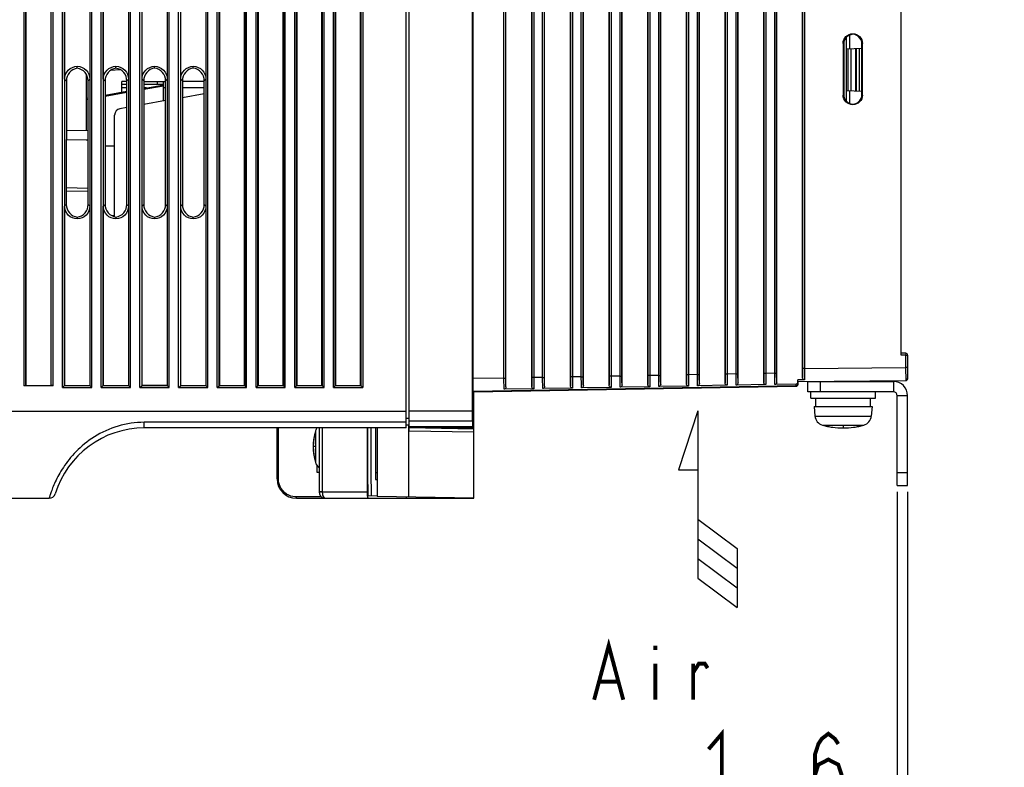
# Model space of a CAD drawing. Extents: x 30 to 410, y 34 to 287.
# Tile 32 of 66: x 150 to 201, y 122 to 161. Entities that reach past the tile are written whole.
import ezdxf

# ---------------------------------------------------------------- set-up
doc = ezdxf.new("R2010")
doc.units = 0
doc.header["$LTSCALE"] = 23.1
doc.layers.get('0').update_dxf_attribs({"linetype": 'CONTINUOUS'})
for name, color, linetype in [('ALL_AXIS', 7, 'CONTINUOUS'), ('ALL_CURVE', 7, 'CONTINUOUS'), ('ALL_DIM', 7, 'CONTINUOUS'), ('ALL_FEATURES', 7, 'CONTINUOUS'), ('ALL_NOTE', 7, 'CONTINUOUS')]:
    doc.layers.add(name, color=color, linetype=linetype)
doc.dimstyles.get("Standard").update_dxf_attribs({"dimtxt": 2.5, "dimasz": 2.5, "dimexe": 1.25, "dimexo": 0.625, "dimtad": 1, "dimcen": 2.5, "dimazin": 3, "dimtfac": 1, "dimtmove": 0, "dimatfit": 3})

# ---------------------------------------------------------------- blocks, each defined once
blk = doc.blocks.new('_OPEN')
at = {"color": 0, "linetype": 'BYBLOCK'}
for p, q in [((0, 0), (-1, 0.25)), ((-1, -0.25), (0, 0)), ((-1, 0), (0, 0))]:
    blk.add_line(p, q, dxfattribs=at)
blk = doc.blocks.new('*D2')
at = {"layer": 'ALL_DIM', "color": 2, "linetype": 'CONTINUOUS'}
for p, q in [((128.846, 175.565), (128.846, 112.379)), ((195.946, 136.571), (195.946, 112.379)), ((128.846, 113.379), (162.396, 113.379)), ((195.946, 113.379), (162.396, 113.379))]:
    blk.add_line(p, q, dxfattribs=at)
at = {"layer": 'ALL_DIM', "color": 2, "linetype": 'CONTINUOUS', "xscale": 2, "yscale": 2, "zscale": 2, "rotation": 180}
blk.add_blockref('_OPEN', (128.846, 113.379), dxfattribs=at)
at = {"layer": 'ALL_DIM', "color": 2, "linetype": 'CONTINUOUS', "xscale": 2, "yscale": 2, "zscale": 2}
blk.add_blockref('_OPEN', (195.946, 113.379), dxfattribs=at)
blk = doc.blocks.new('*D5')
at = {"layer": 'ALL_DIM', "color": 2, "linetype": 'CONTINUOUS'}
for p, q in [((195.413, 136.571), (195.413, 119.072)), ((195.946, 136.571), (195.946, 119.072)), ((195.413, 120.072), (184.967, 120.072)), ((184.967, 120.072), (195.68, 120.072)), ((200.946, 120.072), (195.68, 120.072)), ((195.946, 120.072), (200.946, 120.072))]:
    blk.add_line(p, q, dxfattribs=at)
at = {"layer": 'ALL_DIM', "color": 2, "linetype": 'CONTINUOUS', "xscale": 2, "yscale": 2, "zscale": 2}
blk.add_blockref('_OPEN', (195.413, 120.072), dxfattribs=at)
at = {"layer": 'ALL_DIM', "color": 2, "linetype": 'CONTINUOUS', "xscale": 2, "yscale": 2, "zscale": 2, "rotation": 180}
blk.add_blockref('_OPEN', (195.946, 120.072), dxfattribs=at)
blk = doc.blocks.new('ARROW_AIR_BL0', base_point=(185.616, 135.67))
at = {"color": 7, "linetype": 'CONTINUOUS'}
for p, q in [((185.108, 140.75), (184.092, 137.702)), ((185.108, 140.75), (185.108, 132.114)), ((184.092, 137.702), (185.108, 137.702)), ((185.108, 135.162), (187.14, 133.638)), ((185.108, 134.146), (187.14, 132.622)), ((187.14, 133.638), (187.14, 130.59)), ((185.108, 133.13), (187.14, 131.606)), ((185.108, 132.114), (187.14, 130.59))]:
    blk.add_line(p, q, dxfattribs=at)

msp = doc.modelspace()

# ---------------------------------------------------------------- linework, layer by layer
at = {"layer": 'ALL_AXIS', "color": 7, "linetype": 'CONTINUOUS'}
for p, q in [((191.866, 142.285), (191.866, 142.271)), ((193.36, 142.298), (193.36, 142.271)), ((190.946, 141.404), (190.946, 141.738)), ((194.28, 141.404), (194.28, 141.738)), ((190.947, 141.404), (194.279, 141.404)), ((191.196, 140.971), (191.196, 141.404)), ((194.03, 140.971), (194.03, 141.404)), ((191.113, 140.971), (194.113, 140.971)), ((191.113, 140.971), (191.156, 140.484)), ((194.113, 140.971), (194.07, 140.484)), ((168.513, 139.871), (168.513, 136.325)), ((165.413, 137.571), (165.413, 137.925)), ((165.513, 137.571), (165.413, 137.571))]:
    msp.add_line(p, q, dxfattribs=at)
at = {"layer": 'ALL_AXIS', "color": 9, "linetype": 'CONTINUOUS'}
for p, q in [((147.146, 140.738), (170.013, 140.738)), ((191.156, 140.484), (194.07, 140.484)), ((191.545, 140.016), (193.682, 140.016)), ((165.328, 139.725), (165.328, 138.083))]:
    msp.add_line(p, q, dxfattribs=at)
at = {"layer": 'ALL_AXIS', "color": 7, "linetype": 'CONTINUOUS'}
for centre, radius, start, end in [((191.687, 140.53), 0.533, 185, 254.506), ((192.613, 143.871), 4, 254.506, 285.494), ((193.539, 140.53), 0.533, 285.494, 355), ((168.213, 138.904), 3, 164.1191, 195.8809), ((165.744, 139.607), 0.433, 142.2652, 164.1191), ((165.744, 138.202), 0.433, 195.8809, 237.196)]:
    msp.add_arc(centre, radius, start, end, dxfattribs=at)
at = {"layer": 'ALL_CURVE', "color": 40, "linetype": 'CONTINUOUS'}
for p, q in [((192.613, 139.955), (192.613, 139.871)), ((165.296, 138.904), (165.213, 138.904))]:
    msp.add_line(p, q, dxfattribs=at)
for centre, radius, start, end in [((168.213, 138.904), 3, 166.5066, 193.4934), ((192.613, 143.871), 4, 258.2193, 281.7807)]:
    msp.add_arc(centre, radius, start, end, dxfattribs=at)
at = {"layer": 'ALL_DIM', "color": 2, "linetype": 'CONTINUOUS', "const_width": 0.2}
for points in [[(185.655, 123.272), (186.343, 124.072), (186.343, 120.872)], [(191.159, 121.939), (191.331, 122.472), (191.847, 122.739), (192.363, 122.472), (192.535, 121.939), (192.363, 121.406), (192.191, 121.139), (191.847, 120.872), (191.503, 121.139), (191.331, 121.406), (191.159, 121.939), (191.159, 123.006), (191.331, 123.539), (191.503, 123.806), (191.847, 124.072), (192.191, 123.806), (192.363, 123.539)]]:
    msp.add_lwpolyline(points, dxfattribs=at)
at = {"layer": 'ALL_FEATURES', "color": 7, "linetype": 'CONTINUOUS'}
for p, q in [((173.455, 140.738), (173.455, 235.571)), ((167.665, 142.069), (167.665, 230.79)), ((175.18, 141.99), (175.18, 230.197)), ((176.513, 142.016), (176.513, 230.197)), ((177.18, 142.025), (177.18, 230.197)), ((173.484, 142.421), (173.484, 229.737)), ((187.18, 142.199), (187.18, 228.862)), ((181.18, 142.094), (181.18, 228.09)), ((186.513, 142.191), (186.513, 228.09)), ((178.513, 142.051), (178.513, 227.077)), ((188.513, 142.226), (188.513, 227.077)), ((189.18, 142.234), (189.18, 227.077)), ((182.513, 142.121), (182.513, 226.977)), ((183.18, 142.129), (183.18, 226.839)), ((184.513, 142.156), (184.513, 226.839)), ((185.18, 142.164), (185.18, 226.977)), ((190.513, 142.481), (190.513, 226.365)), ((195.613, 143.638), (195.613, 224.992)), ((179.18, 142.059), (179.18, 198.304)), ((180.513, 142.086), (180.513, 198.304)), ((150.361, 142.069), (150.361, 194.69)), ((151.665, 142.069), (151.665, 193.419)), ((160.361, 193.419), (160.361, 142.069)), ((161.665, 142.069), (161.665, 193.419)), ((162.361, 193.419), (162.361, 142.069)), ((163.665, 142.069), (163.665, 193.419)), ((164.361, 193.419), (164.361, 142.069)), ((165.665, 142.069), (165.665, 193.419)), ((166.361, 193.419), (166.361, 142.069)), ((170.013, 139.871), (170.013, 163.14)), ((170.18, 139.704), (170.18, 163.023)), ((152.361, 157.892), (152.361, 162.666)), ((153.665, 162.666), (153.665, 157.892)), ((154.361, 157.892), (154.361, 162.666)), ((155.665, 162.666), (155.665, 157.892)), ((156.361, 157.892), (156.361, 162.666)), ((157.665, 162.666), (157.665, 157.892)), ((158.361, 157.892), (158.361, 162.666)), ((159.665, 162.666), (159.665, 157.892)), ((192.78, 156.759), (192.78, 160.049)), ((193.113, 160.238), (193.113, 160.237)), ((193.113, 160.208), (193.113, 160.237)), ((192.613, 159.738), (192.613, 157.071)), ((192.642, 159.709), (192.642, 157.1)), ((192.78, 159.45), (193.585, 159.492)), ((193.28, 159.476), (193.28, 157.265)), ((193.446, 159.485), (193.446, 157.257)), ((193.585, 157.099), (193.585, 159.71)), ((193.613, 157.071), (193.613, 159.738)), ((153.013, 158.457), (153.013, 158.556)), ((154.743, 158.351), (155.211, 158.395)), ((155.013, 158.459), (155.013, 158.556)), ((157.013, 158.462), (157.013, 158.556)), ((159.013, 158.464), (159.013, 158.556)), ((153.48, 158.143), (153.48, 155.238)), ((152.453, 157.8), (152.453, 154.769)), ((153.574, 154.75), (153.574, 157.802)), ((154.451, 157.802), (154.451, 151.423)), ((155.313, 157.217), (155.313, 157.778)), ((155.577, 157.611), (155.313, 157.611)), ((155.577, 151.421), (155.577, 157.804)), ((156.449, 157.805), (156.449, 151.421)), ((157.48, 157.611), (156.449, 157.611)), ((156.449, 157.417), (157.482, 157.599)), ((157.579, 151.419), (157.579, 157.806)), ((158.446, 157.807), (158.446, 151.418)), ((159.581, 151.417), (159.581, 157.808)), ((153.574, 156.911), (153.48, 156.894)), ((154.451, 157.065), (155.577, 157.264)), ((159.581, 157.135), (158.446, 156.935)), ((193.585, 157.249), (192.78, 157.292)), ((155.577, 156.429), (155.222, 156.366)), ((157.579, 156.782), (156.449, 156.583)), ((193.113, 156.6), (193.113, 156.571)), ((193.113, 156.571), (193.113, 156.571)), ((154.946, 150.782), (154.946, 156.038)), ((152.445, 154.77), (153.578, 154.75)), ((152.445, 154.77), (152.445, 151.417)), ((152.453, 155.255), (153.574, 155.236)), ((153.48, 154.752), (153.48, 154.738)), ((153.577, 154.736), (153.48, 154.738)), ((153.578, 151.421), (153.578, 154.75)), ((154.946, 154.431), (154.451, 154.431)), ((153.578, 152.083), (152.445, 152.103)), ((152.361, 142.069), (152.361, 151.333)), ((153.665, 151.333), (153.665, 142.069)), ((154.361, 142.069), (154.361, 151.333)), ((155.665, 151.333), (155.665, 142.069)), ((156.361, 142.069), (156.361, 151.333)), ((157.665, 151.333), (157.665, 142.069)), ((158.361, 142.069), (158.361, 151.333)), ((159.665, 151.333), (159.665, 142.069)), ((153.013, 150.762), (153.013, 150.669)), ((154.946, 150.831), (154.816, 150.831)), ((155.013, 150.766), (155.013, 150.669)), ((157.013, 150.763), (157.013, 150.669)), ((159.013, 150.669), (159.013, 150.761)), ((195.848, 143.733), (195.613, 143.738)), ((195.946, 143.633), (195.946, 142.419)), ((151.771, 142.054), (150.255, 142.054)), ((150.354, 142.062), (150.361, 142.069)), ((150.361, 142.069), (151.665, 142.069)), ((151.672, 142.062), (151.665, 142.069)), ((152.255, 141.963), (152.361, 142.069)), ((152.361, 142.069), (153.665, 142.069)), ((153.771, 141.963), (153.665, 142.069)), ((154.255, 141.963), (154.361, 142.069)), ((154.361, 142.069), (155.665, 142.069)), ((155.771, 141.963), (155.665, 142.069)), ((156.255, 141.963), (156.361, 142.069)), ((157.665, 142.069), (156.361, 142.069)), ((157.771, 141.963), (157.665, 142.069)), ((158.255, 141.963), (158.361, 142.069)), ((158.361, 142.069), (159.665, 142.069)), ((159.771, 141.963), (159.665, 142.069)), ((160.255, 141.963), (160.361, 142.069)), ((160.361, 142.069), (161.665, 142.069)), ((161.771, 141.963), (161.665, 142.069)), ((162.255, 141.963), (162.361, 142.069)), ((162.361, 142.069), (163.665, 142.069)), ((163.771, 141.963), (163.665, 142.069)), ((164.255, 141.963), (164.361, 142.069)), ((164.361, 142.069), (165.665, 142.069)), ((165.771, 141.963), (165.665, 142.069)), ((166.255, 141.963), (166.361, 142.069)), ((166.361, 142.069), (167.665, 142.069)), ((167.771, 141.963), (167.665, 142.069)), ((186.614, 142.073), (185.082, 142.046)), ((188.614, 142.108), (187.082, 142.081)), ((190.176, 142.135), (189.082, 142.116)), ((190.613, 142.363), (190.274, 142.36)), ((190.274, 142.253), (190.274, 142.36)), ((190.28, 142.271), (195.847, 142.319)), ((190.28, 142.271), (190.28, 142.271)), ((190.28, 142.128), (190.28, 142.271)), ((190.78, 141.738), (190.78, 142.271)), ((191.446, 141.738), (191.446, 142.271)), ((173.513, 141.738), (173.495, 141.755)), ((173.513, 141.738), (190.181, 142.028)), ((173.513, 136.238), (173.513, 141.738)), ((176.614, 141.899), (175.082, 141.872)), ((178.614, 141.933), (177.082, 141.907)), ((180.614, 141.968), (179.082, 141.942)), ((182.614, 142.003), (181.082, 141.977)), ((184.614, 142.038), (183.082, 142.011)), ((195.213, 141.738), (190.78, 141.738)), ((195.413, 136.904), (195.413, 141.538)), ((170.013, 140.038), (170.18, 140.04)), ((170.013, 139.871), (156.48, 139.871)), ((163.346, 137.238), (163.346, 139.871)), ((165.513, 139.871), (165.513, 136.571)), ((168.427, 139.871), (168.427, 137.201)), ((173.513, 139.871), (170.18, 139.871)), ((173.513, 139.813), (170.18, 139.871)), ((173.513, 139.871), (173.461, 139.923)), ((168.513, 137.545), (168.427, 137.547)), ((195.413, 137.571), (195.946, 137.571)), ((168.427, 137.201), (168.513, 137.2)), ((195.413, 136.904), (195.946, 136.904)), ((146.613, 136.238), (151.56, 136.238)), ((164.346, 136.238), (173.513, 136.238)), ((168.036, 136.37), (168.513, 136.378)), ((173.513, 136.238), (168.513, 136.325)), ((170.013, 136.299), (170.013, 136.238))]:
    msp.add_line(p, q, dxfattribs=at)
at = {"layer": 'ALL_FEATURES', "color": 9, "linetype": 'CONTINUOUS'}
for p, q in [((150.255, 230.804), (150.255, 142.054)), ((150.354, 230.796), (150.354, 142.062)), ((167.672, 230.796), (167.672, 142.062)), ((167.771, 230.896), (167.771, 141.963)), ((175.076, 142.449), (175.076, 229.737)), ((175.176, 142.449), (175.176, 229.737)), ((176.517, 229.737), (176.517, 142.476)), ((176.617, 229.737), (176.617, 142.476)), ((177.076, 142.484), (177.076, 229.737)), ((177.176, 142.484), (177.176, 229.737)), ((187.076, 142.659), (187.076, 228.075)), ((187.176, 142.659), (187.176, 228.075)), ((178.517, 227.073), (178.517, 142.511)), ((178.617, 227.071), (178.617, 142.511)), ((181.076, 142.554), (181.076, 227.523)), ((181.176, 142.554), (181.176, 227.523)), ((186.517, 227.523), (186.517, 142.651)), ((186.617, 227.523), (186.617, 142.651)), ((188.517, 227.073), (188.517, 142.686)), ((188.617, 227.071), (188.617, 142.686)), ((189.076, 142.694), (189.076, 227.071)), ((189.176, 142.694), (189.176, 227.073)), ((182.517, 226.572), (182.517, 142.581)), ((182.617, 226.572), (182.617, 142.581)), ((185.076, 142.624), (185.076, 226.572)), ((185.176, 142.624), (185.176, 226.572)), ((183.076, 142.589), (183.076, 226.451)), ((183.176, 142.589), (183.176, 226.451)), ((184.517, 226.451), (184.517, 142.616)), ((184.617, 226.451), (184.617, 142.616)), ((190.517, 226.361), (190.517, 142.941)), ((190.617, 226.359), (190.617, 142.941)), ((179.076, 142.519), (179.076, 198.308)), ((179.176, 142.519), (179.176, 198.308)), ((180.517, 198.308), (180.517, 142.546)), ((180.617, 198.308), (180.617, 142.546)), ((151.771, 142.054), (151.771, 193.512)), ((152.255, 141.963), (152.255, 193.512)), ((153.771, 141.963), (153.771, 193.512)), ((154.255, 141.963), (154.255, 193.512)), ((155.771, 141.963), (155.771, 193.512)), ((156.255, 141.963), (156.255, 193.512)), ((157.771, 141.963), (157.771, 193.512)), ((158.255, 141.963), (158.255, 193.512)), ((159.771, 141.963), (159.771, 193.512)), ((160.255, 141.963), (160.255, 193.512)), ((161.771, 141.963), (161.771, 193.512)), ((162.255, 141.963), (162.255, 193.512)), ((163.771, 141.963), (163.771, 193.512)), ((164.255, 141.963), (164.255, 193.512)), ((165.771, 141.963), (165.771, 193.512)), ((166.255, 141.963), (166.255, 193.512)), ((151.672, 142.062), (151.672, 193.413)), ((152.354, 193.413), (152.354, 142.062)), ((153.672, 142.062), (153.672, 193.413)), ((154.354, 193.413), (154.354, 142.062)), ((155.672, 142.062), (155.672, 193.413)), ((156.354, 193.413), (156.354, 142.062)), ((157.672, 142.062), (157.672, 193.413)), ((158.354, 193.413), (158.354, 142.062)), ((159.672, 142.062), (159.672, 193.413)), ((160.354, 142.062), (160.354, 193.413)), ((161.672, 193.413), (161.672, 142.062)), ((162.354, 142.062), (162.354, 193.413)), ((163.672, 193.413), (163.672, 142.062)), ((164.354, 142.062), (164.354, 193.413)), ((165.672, 193.413), (165.672, 142.062)), ((166.354, 142.062), (166.354, 193.413)), ((192.938, 160.163), (192.938, 159.458)), ((192.613, 159.738), (192.642, 159.709)), ((192.877, 157.286), (192.877, 159.455)), ((193.015, 159.463), (193.015, 157.279)), ((193.245, 159.475), (193.245, 157.267)), ((193.613, 159.738), (193.585, 159.71)), ((152.361, 157.892), (152.453, 157.8)), ((153.665, 157.892), (153.574, 157.802)), ((154.361, 157.892), (154.451, 157.802)), ((155.665, 157.892), (155.577, 157.804)), ((156.361, 157.892), (156.449, 157.805)), ((157.665, 157.892), (157.579, 157.806)), ((158.361, 157.892), (158.446, 157.807)), ((159.665, 157.892), (159.581, 157.808)), ((155.577, 157.444), (155.313, 157.444)), ((157.48, 157.532), (156.449, 157.35)), ((156.601, 157.444), (156.449, 157.444)), ((157.146, 157.778), (157.146, 157.611)), ((157.579, 157.444), (157.48, 157.444)), ((159.581, 157.444), (158.446, 157.444)), ((153.574, 156.843), (153.48, 156.826)), ((155.577, 157.196), (154.451, 156.997)), ((192.613, 157.071), (192.642, 157.1)), ((192.938, 157.283), (192.938, 156.646)), ((193.613, 157.071), (193.585, 157.099)), ((153.578, 152.25), (152.445, 152.27)), ((152.361, 151.333), (152.445, 151.417)), ((153.665, 151.333), (153.578, 151.421)), ((154.361, 151.333), (154.451, 151.423)), ((155.665, 151.333), (155.577, 151.421)), ((156.361, 151.333), (156.449, 151.421)), ((157.665, 151.333), (157.579, 151.419)), ((158.361, 151.333), (158.446, 151.418)), ((159.665, 151.333), (159.581, 151.417)), ((195.846, 143.633), (195.613, 143.638)), ((195.848, 143.733), (195.846, 143.633)), ((195.846, 143.633), (195.946, 143.633)), ((195.846, 143.633), (195.846, 142.986)), ((181.076, 142.554), (180.617, 142.546)), ((181.076, 142.554), (181.176, 142.554)), ((182.617, 142.581), (182.517, 142.581)), ((183.076, 142.589), (182.617, 142.581)), ((183.076, 142.589), (183.176, 142.589)), ((184.617, 142.616), (184.517, 142.616)), ((185.076, 142.624), (184.617, 142.616)), ((185.076, 142.624), (185.176, 142.624)), ((186.617, 142.651), (186.517, 142.651)), ((187.076, 142.659), (186.617, 142.651)), ((187.076, 142.659), (187.176, 142.659)), ((188.617, 142.686), (188.517, 142.686)), ((189.076, 142.694), (188.617, 142.686)), ((189.076, 142.694), (189.176, 142.694)), ((190.617, 142.941), (190.517, 142.941)), ((190.617, 142.941), (195.846, 142.986)), ((195.946, 142.986), (195.846, 142.986)), ((195.846, 142.986), (195.847, 142.319)), ((152.354, 142.062), (153.672, 142.062)), ((154.354, 142.062), (155.672, 142.062)), ((156.354, 142.062), (157.672, 142.062)), ((158.354, 142.062), (159.672, 142.062)), ((160.354, 142.062), (161.672, 142.062)), ((162.354, 142.062), (163.672, 142.062)), ((164.354, 142.062), (165.672, 142.062)), ((166.354, 142.062), (167.672, 142.062)), ((175.076, 142.449), (173.484, 142.421)), ((190.181, 142.046), (173.495, 141.755)), ((175.076, 142.449), (175.176, 142.449)), ((176.617, 142.476), (176.517, 142.476)), ((177.076, 142.484), (176.617, 142.476)), ((177.076, 142.484), (177.176, 142.484)), ((178.617, 142.511), (178.517, 142.511)), ((179.076, 142.519), (178.617, 142.511)), ((179.076, 142.519), (179.176, 142.519)), ((180.617, 142.546), (180.517, 142.546)), ((190.181, 142.046), (190.181, 142.046)), ((190.181, 142.028), (190.181, 142.046)), ((190.275, 142.116), (190.28, 142.146)), ((190.28, 142.271), (195.847, 142.32)), ((190.28, 142.146), (190.28, 142.146)), ((190.28, 142.146), (190.28, 142.146)), ((195.213, 142.271), (195.213, 141.738)), ((152.255, 141.963), (153.771, 141.963)), ((154.255, 141.963), (155.771, 141.963)), ((156.255, 141.963), (157.771, 141.963)), ((158.255, 141.963), (159.771, 141.963)), ((160.255, 141.963), (161.771, 141.963)), ((162.255, 141.963), (163.771, 141.963)), ((164.255, 141.963), (165.771, 141.963)), ((166.255, 141.963), (167.771, 141.963)), ((195.946, 141.538), (195.413, 141.538)), ((173.455, 140.738), (170.18, 140.738)), ((170.013, 140.162), (156.48, 140.162)), ((156.48, 139.871), (156.48, 140.162)), ((170.013, 140.371), (170.18, 140.374)), ((170.151, 136.296), (170.151, 140.04)), ((173.455, 140.218), (170.18, 140.218)), ((163.412, 137.238), (163.412, 139.871)), ((165.68, 139.871), (165.68, 136.562)), ((173.461, 139.923), (170.18, 139.923)), ((173.513, 139.646), (170.18, 139.704)), ((163.346, 137.238), (163.412, 137.238)), ((168.02, 136.553), (165.68, 136.553)), ((165.648, 136.304), (164.345, 136.304))]:
    msp.add_line(p, q, dxfattribs=at)
at = {"layer": 'ALL_FEATURES', "color": 3, "linetype": 'CONTINUOUS'}
for p, q in [((155.577, 157.778), (155.313, 157.778)), ((156.449, 157.778), (157.579, 157.778)), ((157.48, 156.764), (157.48, 157.778)), ((159.581, 157.778), (158.446, 157.778)), ((190.78, 142.271), (195.213, 142.271)), ((195.946, 136.904), (195.946, 141.538))]:
    msp.add_line(p, q, dxfattribs=at)
at = {"layer": 'ALL_FEATURES', "color": 7, "linetype": 'CONTINUOUS'}
for points in [[(192.613, 159.738), (192.623, 159.835), (192.651, 159.929), (192.697, 160.015), (192.759, 160.091), (192.835, 160.153), (192.922, 160.2), (193.015, 160.228), (193.113, 160.238)], [(193.113, 160.208), (193.007, 160.19), (192.907, 160.15), (192.818, 160.09), (192.743, 160.011), (192.688, 159.918), (192.654, 159.816), (192.642, 159.709)], [(193.113, 160.238), (193.211, 160.228), (193.305, 160.2), (193.391, 160.153), (193.467, 160.091), (193.529, 160.015), (193.575, 159.929), (193.603, 159.835), (193.613, 159.738)], [(193.585, 159.71), (193.573, 159.817), (193.539, 159.919), (193.483, 160.012), (193.409, 160.09), (193.32, 160.151), (193.22, 160.191), (193.113, 160.208)], [(152.361, 157.892), (152.373, 158.021), (152.41, 158.144), (152.47, 158.258), (152.551, 158.358), (152.65, 158.44), (152.762, 158.502), (152.885, 158.541), (153.013, 158.556)], [(153.013, 158.457), (152.899, 158.429), (152.792, 158.381), (152.696, 158.315), (152.612, 158.233), (152.544, 158.137), (152.494, 158.031), (152.463, 157.918), (152.453, 157.8)], [(153.013, 158.556), (153.141, 158.541), (153.264, 158.502), (153.377, 158.44), (153.475, 158.358), (153.556, 158.258), (153.616, 158.144), (153.653, 158.021), (153.665, 157.892)], [(153.574, 157.802), (153.564, 157.919), (153.533, 158.032), (153.483, 158.138), (153.415, 158.233), (153.331, 158.315), (153.235, 158.381), (153.127, 158.429), (153.013, 158.457)], [(154.361, 157.892), (154.373, 158.021), (154.41, 158.144), (154.47, 158.258), (154.551, 158.358), (154.65, 158.44), (154.762, 158.502), (154.885, 158.541), (155.013, 158.556)], [(155.013, 158.459), (154.899, 158.431), (154.792, 158.384), (154.695, 158.318), (154.611, 158.236), (154.542, 158.14), (154.492, 158.034), (154.461, 157.92), (154.451, 157.802)], [(155.013, 158.556), (155.141, 158.541), (155.264, 158.502), (155.377, 158.44), (155.475, 158.358), (155.556, 158.258), (155.616, 158.144), (155.653, 158.021), (155.665, 157.892)], [(155.577, 157.804), (155.566, 157.921), (155.535, 158.035), (155.485, 158.141), (155.417, 158.236), (155.332, 158.318), (155.235, 158.384), (155.128, 158.432), (155.013, 158.459)], [(156.361, 157.892), (156.373, 158.021), (156.41, 158.144), (156.47, 158.258), (156.551, 158.358), (156.65, 158.44), (156.762, 158.502), (156.885, 158.541), (157.013, 158.556)], [(157.013, 158.462), (156.899, 158.434), (156.791, 158.387), (156.694, 158.321), (156.609, 158.239), (156.541, 158.143), (156.49, 158.037), (156.459, 157.923), (156.449, 157.805)], [(157.013, 158.556), (157.141, 158.541), (157.264, 158.502), (157.377, 158.44), (157.475, 158.358), (157.556, 158.258), (157.616, 158.144), (157.653, 158.021), (157.665, 157.892)], [(157.579, 157.806), (157.568, 157.924), (157.537, 158.038), (157.487, 158.144), (157.418, 158.239), (157.334, 158.321), (157.236, 158.387), (157.128, 158.434), (157.013, 158.462)], [(158.361, 157.892), (158.373, 158.021), (158.41, 158.144), (158.47, 158.258), (158.551, 158.358), (158.65, 158.44), (158.762, 158.502), (158.885, 158.541), (159.013, 158.556)], [(159.013, 158.464), (158.898, 158.437), (158.79, 158.389), (158.692, 158.324), (158.608, 158.242), (158.539, 158.146), (158.488, 158.039), (158.457, 157.925), (158.446, 157.807)], [(159.013, 158.556), (159.141, 158.541), (159.264, 158.502), (159.377, 158.44), (159.475, 158.358), (159.556, 158.258), (159.616, 158.144), (159.653, 158.021), (159.665, 157.892)], [(159.581, 157.808), (159.57, 157.926), (159.539, 158.04), (159.488, 158.147), (159.419, 158.242), (159.335, 158.324), (159.237, 158.39), (159.128, 158.437), (159.013, 158.464)], [(193.113, 156.571), (193.015, 156.58), (192.922, 156.609), (192.835, 156.655), (192.759, 156.717), (192.697, 156.793), (192.651, 156.879), (192.623, 156.973), (192.613, 157.071)], [(192.642, 157.1), (192.654, 156.992), (192.688, 156.89), (192.743, 156.797), (192.818, 156.719), (192.907, 156.658), (193.007, 156.618), (193.113, 156.6)], [(193.113, 156.6), (193.22, 156.618), (193.32, 156.658), (193.409, 156.719), (193.483, 156.797), (193.539, 156.889), (193.573, 156.992), (193.585, 157.099)], [(193.613, 157.071), (193.603, 156.973), (193.575, 156.879), (193.529, 156.793), (193.467, 156.717), (193.391, 156.655), (193.305, 156.609), (193.211, 156.58), (193.113, 156.571)], [(153.013, 150.669), (152.885, 150.684), (152.762, 150.723), (152.65, 150.785), (152.551, 150.867), (152.47, 150.967), (152.41, 151.081), (152.373, 151.204), (152.361, 151.333)], [(152.445, 151.417), (152.456, 151.299), (152.487, 151.185), (152.537, 151.079), (152.606, 150.984), (152.691, 150.902), (152.789, 150.836), (152.898, 150.789), (153.013, 150.762)], [(153.013, 150.762), (153.127, 150.79), (153.235, 150.837), (153.332, 150.903), (153.417, 150.986), (153.485, 151.081), (153.536, 151.188), (153.567, 151.302), (153.578, 151.421)], [(153.665, 151.333), (153.653, 151.204), (153.616, 151.081), (153.556, 150.967), (153.475, 150.867), (153.377, 150.785), (153.264, 150.723), (153.141, 150.684), (153.013, 150.669)], [(155.013, 150.669), (154.885, 150.684), (154.762, 150.723), (154.65, 150.785), (154.551, 150.867), (154.47, 150.967), (154.41, 151.081), (154.373, 151.204), (154.361, 151.333)], [(154.451, 151.423), (154.461, 151.305), (154.492, 151.191), (154.542, 151.085), (154.611, 150.989), (154.695, 150.907), (154.792, 150.842), (154.899, 150.794), (155.013, 150.766)], [(155.013, 150.766), (155.128, 150.794), (155.235, 150.841), (155.332, 150.907), (155.417, 150.989), (155.485, 151.084), (155.535, 151.19), (155.566, 151.304), (155.577, 151.421)], [(155.665, 151.333), (155.653, 151.204), (155.616, 151.081), (155.556, 150.967), (155.475, 150.867), (155.377, 150.785), (155.264, 150.723), (155.141, 150.684), (155.013, 150.669)], [(157.013, 150.669), (156.885, 150.684), (156.762, 150.723), (156.65, 150.785), (156.551, 150.867), (156.47, 150.967), (156.41, 151.081), (156.373, 151.204), (156.361, 151.333)], [(156.449, 151.421), (156.459, 151.302), (156.49, 151.188), (156.541, 151.082), (156.609, 150.986), (156.694, 150.904), (156.791, 150.839), (156.899, 150.791), (157.013, 150.763)], [(157.013, 150.763), (157.128, 150.791), (157.236, 150.838), (157.334, 150.904), (157.418, 150.986), (157.487, 151.081), (157.537, 151.188), (157.568, 151.301), (157.579, 151.419)], [(157.665, 151.333), (157.653, 151.204), (157.616, 151.081), (157.556, 150.967), (157.475, 150.867), (157.377, 150.785), (157.264, 150.723), (157.141, 150.684), (157.013, 150.669)], [(159.013, 150.669), (158.885, 150.684), (158.762, 150.723), (158.65, 150.785), (158.551, 150.867), (158.47, 150.967), (158.41, 151.081), (158.373, 151.204), (158.361, 151.333)], [(158.446, 151.418), (158.457, 151.3), (158.488, 151.186), (158.539, 151.079), (158.608, 150.983), (158.692, 150.901), (158.79, 150.836), (158.898, 150.788), (159.013, 150.761)], [(159.013, 150.761), (159.128, 150.788), (159.237, 150.835), (159.335, 150.901), (159.419, 150.983), (159.488, 151.078), (159.539, 151.185), (159.57, 151.299), (159.581, 151.417)], [(159.665, 151.333), (159.653, 151.204), (159.616, 151.081), (159.556, 150.967), (159.475, 150.867), (159.377, 150.785), (159.264, 150.723), (159.141, 150.684), (159.013, 150.669)], [(150.354, 142.062), (150.347, 142.06), (150.332, 142.057), (150.311, 142.056), (150.284, 142.055), (150.255, 142.054)], [(151.771, 142.054), (151.742, 142.055), (151.716, 142.056), (151.694, 142.057), (151.679, 142.06), (151.672, 142.062)], [(173.495, 141.755), (173.493, 141.77), (173.491, 141.809), (173.489, 141.871), (173.487, 141.954), (173.486, 142.055), (173.485, 142.169), (173.484, 142.293), (173.484, 142.421)], [(178.614, 141.933), (178.585, 141.938), (178.558, 141.952), (178.535, 141.977), (178.519, 142.011), (178.513, 142.051)], [(179.18, 142.059), (179.174, 142.02), (179.159, 141.986), (179.136, 141.961), (179.11, 141.947), (179.082, 141.942)], [(180.614, 141.968), (180.585, 141.973), (180.558, 141.987), (180.535, 142.012), (180.519, 142.045), (180.513, 142.086)], [(181.18, 142.094), (181.174, 142.055), (181.159, 142.021), (181.136, 141.996), (181.11, 141.982), (181.082, 141.977)], [(182.614, 142.003), (182.585, 142.008), (182.558, 142.022), (182.535, 142.047), (182.519, 142.08), (182.513, 142.121)], [(183.18, 142.129), (183.174, 142.089), (183.159, 142.056), (183.136, 142.031), (183.11, 142.017), (183.082, 142.011)], [(184.614, 142.038), (184.585, 142.042), (184.558, 142.057), (184.535, 142.082), (184.519, 142.115), (184.513, 142.156)], [(185.18, 142.164), (185.174, 142.124), (185.159, 142.091), (185.136, 142.066), (185.11, 142.051), (185.082, 142.046)], [(186.614, 142.073), (186.585, 142.077), (186.558, 142.092), (186.535, 142.116), (186.519, 142.15), (186.513, 142.191)], [(187.18, 142.199), (187.174, 142.159), (187.159, 142.126), (187.136, 142.101), (187.11, 142.086), (187.082, 142.081)], [(188.614, 142.108), (188.585, 142.112), (188.558, 142.126), (188.535, 142.151), (188.519, 142.185), (188.513, 142.226)], [(189.18, 142.234), (189.174, 142.194), (189.159, 142.161), (189.136, 142.136), (189.11, 142.121), (189.082, 142.116)], [(190.274, 142.253), (190.272, 142.229), (190.266, 142.206), (190.256, 142.185), (190.242, 142.165), (190.223, 142.15), (190.201, 142.139), (190.176, 142.135)], [(190.181, 142.046), (190.212, 142.051), (190.239, 142.066), (190.261, 142.088), (190.275, 142.115), (190.28, 142.146)], [(190.28, 142.271), (190.278, 142.283), (190.276, 142.313), (190.274, 142.36)], [(190.613, 142.363), (190.585, 142.368), (190.558, 142.382), (190.535, 142.407), (190.519, 142.441), (190.513, 142.481)], [(175.18, 141.99), (175.174, 141.95), (175.159, 141.916), (175.136, 141.891), (175.11, 141.877), (175.082, 141.872)], [(176.614, 141.899), (176.585, 141.903), (176.558, 141.917), (176.535, 141.942), (176.519, 141.976), (176.513, 142.016)], [(177.18, 142.025), (177.174, 141.985), (177.159, 141.951), (177.136, 141.926), (177.11, 141.912), (177.082, 141.907)], [(173.455, 140.218), (173.455, 140.477), (173.455, 140.738)], [(173.455, 140.218), (173.456, 140.14), (173.456, 140.069), (173.457, 140.009), (173.458, 139.963), (173.46, 139.934), (173.461, 139.923)], [(168.02, 136.553), (168.016, 137.657), (168.014, 138.763), (168.013, 139.871)], [(168.017, 139.871), (168.021, 138.786), (168.028, 137.574), (168.036, 136.37)], [(168.184, 139.871), (168.189, 138.787), (168.196, 137.576), (168.205, 136.373)], [(168.028, 136.355), (168.023, 136.415), (168.021, 136.482), (168.02, 136.553)], [(168.073, 136.238), (168.057, 136.245), (168.044, 136.269), (168.035, 136.306), (168.028, 136.355)]]:
    msp.add_lwpolyline(points, dxfattribs=at)
at = {"layer": 'ALL_FEATURES', "color": 9, "linetype": 'CONTINUOUS'}
for points in [[(181.082, 141.977), (181.081, 142.04), (181.079, 142.119), (181.078, 142.209), (181.077, 142.312), (181.076, 142.429), (181.076, 142.554)], [(181.18, 142.094), (181.179, 142.15), (181.178, 142.213), (181.177, 142.286), (181.176, 142.368), (181.176, 142.458), (181.176, 142.554)], [(182.517, 142.581), (182.517, 142.49), (182.517, 142.404), (182.516, 142.322), (182.515, 142.247), (182.514, 142.179), (182.513, 142.121)], [(182.617, 142.581), (182.617, 142.463), (182.617, 142.352), (182.617, 142.248), (182.616, 142.153), (182.615, 142.071), (182.614, 142.003)], [(183.082, 142.011), (183.081, 142.075), (183.079, 142.153), (183.078, 142.244), (183.077, 142.347), (183.076, 142.464), (183.076, 142.589)], [(183.18, 142.129), (183.179, 142.185), (183.178, 142.248), (183.177, 142.321), (183.176, 142.403), (183.176, 142.493), (183.176, 142.589)], [(184.517, 142.616), (184.517, 142.525), (184.517, 142.439), (184.516, 142.357), (184.515, 142.282), (184.514, 142.214), (184.513, 142.156)], [(184.617, 142.616), (184.617, 142.498), (184.617, 142.387), (184.617, 142.283), (184.616, 142.188), (184.615, 142.106), (184.614, 142.038)], [(185.082, 142.046), (185.081, 142.11), (185.079, 142.188), (185.078, 142.279), (185.077, 142.382), (185.076, 142.499), (185.076, 142.624)], [(185.18, 142.164), (185.179, 142.219), (185.178, 142.283), (185.177, 142.356), (185.176, 142.438), (185.176, 142.528), (185.176, 142.624)], [(186.517, 142.651), (186.517, 142.56), (186.517, 142.474), (186.516, 142.392), (186.515, 142.317), (186.514, 142.249), (186.513, 142.191)], [(186.617, 142.651), (186.617, 142.533), (186.617, 142.422), (186.617, 142.318), (186.616, 142.223), (186.615, 142.141), (186.614, 142.073)], [(187.082, 142.081), (187.081, 142.145), (187.079, 142.223), (187.078, 142.314), (187.077, 142.417), (187.076, 142.534), (187.076, 142.659)], [(187.18, 142.199), (187.179, 142.254), (187.178, 142.318), (187.177, 142.391), (187.176, 142.473), (187.176, 142.563), (187.176, 142.659)], [(188.517, 142.686), (188.517, 142.595), (188.517, 142.509), (188.516, 142.427), (188.515, 142.352), (188.514, 142.284), (188.513, 142.226)], [(188.617, 142.686), (188.617, 142.568), (188.617, 142.457), (188.617, 142.353), (188.616, 142.258), (188.615, 142.176), (188.614, 142.108)], [(189.082, 142.116), (189.081, 142.18), (189.079, 142.258), (189.078, 142.349), (189.077, 142.452), (189.076, 142.569), (189.076, 142.694)], [(189.18, 142.234), (189.179, 142.289), (189.178, 142.353), (189.177, 142.426), (189.176, 142.507), (189.176, 142.598), (189.176, 142.694)], [(190.517, 142.941), (190.517, 142.85), (190.517, 142.764), (190.516, 142.682), (190.515, 142.607), (190.514, 142.539), (190.513, 142.481)], [(190.617, 142.941), (190.617, 142.823), (190.617, 142.712), (190.616, 142.608), (190.615, 142.513), (190.614, 142.431), (190.613, 142.363)], [(175.082, 141.872), (175.081, 141.936), (175.079, 142.014), (175.078, 142.104), (175.077, 142.208), (175.076, 142.324), (175.076, 142.449)], [(175.18, 141.99), (175.179, 142.045), (175.178, 142.109), (175.177, 142.181), (175.176, 142.263), (175.176, 142.353), (175.176, 142.449)], [(176.517, 142.476), (176.517, 142.385), (176.517, 142.299), (176.516, 142.218), (176.515, 142.142), (176.514, 142.075), (176.513, 142.016)], [(176.617, 142.476), (176.617, 142.358), (176.617, 142.248), (176.617, 142.143), (176.616, 142.049), (176.615, 141.966), (176.614, 141.899)], [(177.082, 141.907), (177.081, 141.971), (177.079, 142.049), (177.078, 142.139), (177.077, 142.243), (177.076, 142.359), (177.076, 142.484)], [(177.18, 142.025), (177.179, 142.08), (177.178, 142.144), (177.177, 142.216), (177.176, 142.298), (177.176, 142.388), (177.176, 142.484)], [(178.517, 142.511), (178.517, 142.42), (178.517, 142.334), (178.516, 142.253), (178.515, 142.177), (178.514, 142.11), (178.513, 142.051)], [(178.617, 142.511), (178.617, 142.393), (178.617, 142.282), (178.617, 142.178), (178.616, 142.084), (178.615, 142.001), (178.614, 141.933)], [(179.082, 141.942), (179.081, 142.006), (179.079, 142.084), (179.078, 142.174), (179.077, 142.277), (179.076, 142.394), (179.076, 142.519)], [(179.18, 142.059), (179.179, 142.115), (179.178, 142.179), (179.177, 142.251), (179.176, 142.333), (179.176, 142.423), (179.176, 142.519)], [(180.517, 142.546), (180.517, 142.455), (180.517, 142.369), (180.516, 142.288), (180.515, 142.212), (180.514, 142.145), (180.513, 142.086)], [(180.617, 142.546), (180.617, 142.428), (180.617, 142.317), (180.617, 142.213), (180.616, 142.119), (180.615, 142.036), (180.614, 141.968)], [(190.181, 142.046), (190.18, 142.058), (190.178, 142.088), (190.176, 142.135)], [(190.181, 142.046), (190.212, 142.051), (190.239, 142.066), (190.261, 142.088), (190.275, 142.116)], [(190.277, 142.175), (190.275, 142.208), (190.274, 142.253)], [(190.28, 142.146), (190.278, 142.154), (190.277, 142.175)], [(195.946, 142.42), (195.942, 142.389), (195.928, 142.361), (195.906, 142.339), (195.878, 142.325), (195.847, 142.32)], [(156.48, 140.162), (156.307, 140.158), (156.135, 140.149), (155.963, 140.133), (155.792, 140.112), (155.622, 140.084), (155.453, 140.05), (155.286, 140.01), (155.12, 139.964), (154.956, 139.912), (154.795, 139.855), (154.637, 139.793), (154.482, 139.726), (154.33, 139.653), (154.182, 139.577), (154.038, 139.496), (153.898, 139.412), (153.763, 139.324), (153.633, 139.234), (153.507, 139.141), (153.386, 139.045), (153.27, 138.948), (153.159, 138.85), (153.052, 138.75), (152.95, 138.649), (152.853, 138.547), (152.76, 138.445), (152.672, 138.343), (152.588, 138.241), (152.509, 138.139), (152.433, 138.038), (152.361, 137.937), (152.293, 137.836), (152.229, 137.737), (152.169, 137.639), (152.112, 137.543), (152.058, 137.448), (152.008, 137.354), (151.961, 137.263), (151.917, 137.174), (151.876, 137.088), (151.838, 137.004), (151.803, 136.924), (151.771, 136.847), (151.741, 136.773), (151.714, 136.703), (151.69, 136.637), (151.668, 136.576), (151.648, 136.519), (151.631, 136.467), (151.615, 136.42), (151.602, 136.378), (151.591, 136.341), (151.581, 136.309), (151.574, 136.284), (151.568, 136.264), (151.56, 136.238)], [(164.345, 136.304), (164.26, 136.308), (164.166, 136.322), (164.063, 136.348), (163.954, 136.39), (163.84, 136.453), (163.73, 136.535), (163.634, 136.633), (163.558, 136.735), (163.502, 136.838), (163.462, 136.936), (163.435, 137.03), (163.418, 137.127), (163.412, 137.238)], [(165.545, 136.566), (165.521, 136.568), (165.513, 136.571)], [(165.545, 136.55), (165.522, 136.551), (165.514, 136.553)], [(165.68, 136.562), (165.628, 136.563), (165.582, 136.564), (165.545, 136.566)], [(165.68, 136.553), (165.629, 136.551), (165.582, 136.55), (165.545, 136.55)], [(165.68, 136.562), (165.68, 136.559), (165.68, 136.556), (165.68, 136.553)], [(165.68, 136.553), (165.685, 136.487), (165.697, 136.423), (165.716, 136.363), (165.741, 136.312), (165.773, 136.272), (165.808, 136.246), (165.846, 136.238)], [(164.346, 136.238), (164.346, 136.243), (164.346, 136.257), (164.345, 136.279), (164.345, 136.304)]]:
    msp.add_lwpolyline(points, dxfattribs=at)
at = {"layer": 'ALL_FEATURES', "color": 7, "linetype": 'CONTINUOUS'}
for centre, radius, start, end in [((155.28, 156.038), 0.333, 100, 180), ((195.846, 143.633), 0.1, 0, 89), ((190.18, 142.128), 0.1, 270.9999, 359.9971), ((195.846, 142.419), 0.1, 270.5, 359.9971), ((195.213, 141.538), 0.2, 0, 90), ((156.48, 135.057), 4.814, 90, 162.8977), ((164.346, 137.238), 1, 180, 270), ((151.56, 136.571), 0.333, 270, 342.8977), ((165.846, 136.571), 0.333, 180, 270)]:
    msp.add_arc(centre, radius, start, end, dxfattribs=at)
at = {"layer": 'ALL_FEATURES', "color": 3, "linetype": 'CONTINUOUS'}
msp.add_arc((195.213, 141.538), 0.733, 0, 90, dxfattribs=at)
at = {"layer": 'ALL_NOTE', "color": 2, "linetype": 'CONTINUOUS', "const_width": 0.2}
for points in [[(179.739, 125.828), (180.492, 128.628), (181.244, 125.828)], [(182.9, 128.628), (182.9, 128.395)], [(182.9, 127.695), (182.9, 125.828)], [(184.856, 125.828), (184.856, 127.695)], [(184.856, 127.228), (185.157, 127.695), (185.458, 127.695), (185.609, 127.462)], [(180.04, 126.762), (180.943, 126.762)]]:
    msp.add_lwpolyline(points, dxfattribs=at)

# ---------------------------------------------------------------- block references
at = {"color": 2, "linetype": 'CONTINUOUS'}
msp.add_blockref('ARROW_AIR_BL0', (185.616, 135.67), dxfattribs=at)

# ---------------------------------------------------------------- dimensions: what is measured, and where the dimension line sits
at = {"layer": 'ALL_DIM', "color": 2, "linetype": 'CONTINUOUS'}
for base, p2, picture, middle in [((128.846, 113.379), (128.846, 176.565), '*D2', (158.268, 113.379)), ((195.413, 120.072), (195.413, 137.571), '*D5', (184.967, 120.072))]:
    dim = msp.add_linear_dim(base=base, p1=(195.946, 137.571), p2=p2, angle=180, dimstyle='Standard', dxfattribs=at)
    dim.commit()
    dim.dimension.update_dxf_attribs({"geometry": picture, "text_midpoint": middle, "dimtype": 128})

doc.saveas('drawing.dxf')
